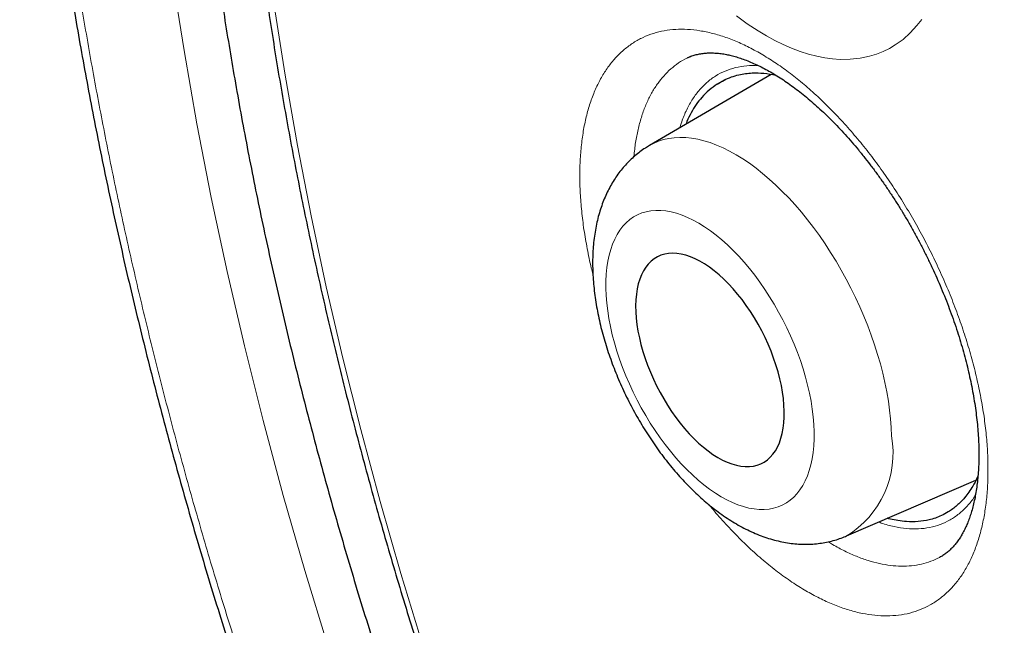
# Model space of a CAD drawing. Header units: millimetres. Extents: x 8 to 315, y 12 to 486.
# Tile 76 of 256: x 266.02 to 271.24, y 198.38 to 201.58. Entities that reach past the tile are written whole.
import ezdxf

# ---------------------------------------------------------------- set-up
doc = ezdxf.new("R2010")
doc.units = ezdxf.units.MM

msp = doc.modelspace()

# ---------------------------------------------------------------- linework, layer by layer
at = {"color": 7, "linetype": 'Continuous', "lineweight": 30}
for p, q in [((269.5619, 201.38), (269.5608, 201.3794)), ((269.5736, 201.3853), (269.5719, 201.3846)), ((270.0036, 201.2918), (269.3593, 200.9155)), ((269.7553, 201.2618), (269.7186, 201.2403)), ((270.4034, 198.8482), (271.0892, 199.1435))]:
    msp.add_line(p, q, dxfattribs=at)
at = {"color": 252, "linetype": 'Continuous', "lineweight": 0, "flags": 128}
for points in [[(268.7117, 195.4806), (268.5399, 195.8765), (268.375, 196.2736), (268.217, 196.6716), (268.0659, 197.0702), (267.922, 197.4692), (267.7853, 197.8683), (267.6559, 198.2671), (267.5339, 198.6655), (267.4193, 199.0632), (267.3123, 199.4598), (267.213, 199.8552), (267.1213, 200.249), (267.0374, 200.6409), (266.9613, 201.0308), (266.8931, 201.4183), (266.8328, 201.8032), (266.7805, 202.1852), (266.7361, 202.5641), (266.6998, 202.9395), (266.6715, 203.3113), (266.6513, 203.6791), (266.6391, 204.0428), (266.6351, 204.402)], [(267.3707, 201.6564), (267.4285, 201.2876), (267.4938, 200.9163), (267.5667, 200.5428), (267.6471, 200.1672), (267.7349, 199.7899), (267.8301, 199.4111), (267.9326, 199.0311), (268.0424, 198.6501), (268.1593, 198.2684), (268.2833, 197.8862), (268.4142, 197.5039), (268.5521, 197.1216), (268.6968, 196.7397), (268.8483, 196.3584), (269.0063, 195.9779), (269.1708, 195.5986), (269.3418, 195.2206)], [(269.821, 201.6015), (269.8777, 201.5603), (269.9349, 201.5227), (269.9795, 201.496), (270.0239, 201.4719), (270.0684, 201.4501), (270.1126, 201.4309), (270.1573, 201.414), (270.2016, 201.3999), (270.2456, 201.3884), (270.2889, 201.3799), (270.33, 201.3744), (270.3703, 201.3715), (270.4237, 201.372), (270.4754, 201.3774), (270.5253, 201.3877), (270.562, 201.3989), (270.5975, 201.413), (270.6305, 201.4292), (270.6622, 201.448), (270.703, 201.4776), (270.7414, 201.5119), (270.777, 201.5506), (270.8023, 201.5831)], [(269.3593, 200.9155), (269.3809, 200.9269), (269.4068, 200.938), (269.4337, 200.9466), (269.4617, 200.9529), (269.4907, 200.9569), (269.5206, 200.9584), (269.5513, 200.9576), (269.5828, 200.9544), (269.615, 200.9488), (269.6478, 200.9409), (269.6812, 200.9306), (269.715, 200.918), (269.7493, 200.9031), (269.7839, 200.8859), (269.8188, 200.8665), (269.8538, 200.845), (269.889, 200.8213), (269.9241, 200.7955), (269.9592, 200.7677), (269.9942, 200.738), (270.0289, 200.7063), (270.0634, 200.6729), (270.0975, 200.6377), (270.1311, 200.6008), (270.1642, 200.5623), (270.1967, 200.5224), (270.2286, 200.481), (270.2597, 200.4383), (270.29, 200.3944), (270.3195, 200.3494), (270.348, 200.3033), (270.3755, 200.2563), (270.4019, 200.2085), (270.4272, 200.16), (270.4513, 200.1109), (270.4742, 200.0613), (270.4958, 200.0113), (270.5161, 199.961), (270.535, 199.9106), (270.5524, 199.8602), (270.5685, 199.8098), (270.583, 199.7596), (270.5959, 199.7096), (270.6074, 199.6601), (270.6172, 199.6111), (270.6255, 199.5627), (270.6321, 199.5151), (270.637, 199.4682), (270.6404, 199.4224), (270.642, 199.3775)], [(270.2318, 199.4001), (270.2302, 199.4389), (270.227, 199.4788), (270.2221, 199.5196), (270.2155, 199.5612), (270.2074, 199.6035), (270.1976, 199.6463), (270.1862, 199.6895), (270.1734, 199.733), (270.159, 199.7766), (270.1432, 199.8202), (270.1259, 199.8637), (270.1073, 199.907), (270.0874, 199.9499), (270.0663, 199.9922), (270.044, 200.034), (270.0206, 200.0749), (269.9962, 200.115), (269.9708, 200.154), (269.9445, 200.1919), (269.9174, 200.2285), (269.8896, 200.2638), (269.8612, 200.2976), (269.8322, 200.3299), (269.8027, 200.3605), (269.7729, 200.3893), (269.7428, 200.4162), (269.7125, 200.4413), (269.6821, 200.4643), (269.6517, 200.4852), (269.6214, 200.504), (269.5912, 200.5206), (269.5614, 200.535), (269.5319, 200.5471), (269.5028, 200.5568), (269.4743, 200.5642), (269.4464, 200.5692), (269.4192, 200.5718), (269.3928, 200.572), (269.3673, 200.5698), (269.3427, 200.5652), (269.3192, 200.5582), (269.2967, 200.5488), (269.2755, 200.5371), (269.2554, 200.5231), (269.2366, 200.5069), (269.2192, 200.4885), (269.2032, 200.4678), (269.1886, 200.4452), (269.1756, 200.4205), (269.164, 200.3938), (269.154, 200.3653), (269.1457, 200.335), (269.1389, 200.303), (269.1338, 200.2694), (269.1303, 200.2344), (269.1285, 200.198), (269.1284, 200.1603), (269.13, 200.1214), (269.1332, 200.0815), (269.1381, 200.0407), (269.1447, 199.9991), (269.1528, 199.9568), (269.1626, 199.914), (269.1739, 199.8708), (269.1868, 199.8273), (269.2012, 199.7837), (269.217, 199.7401), (269.2343, 199.6966), (269.2529, 199.6533), (269.2727, 199.6104), (269.2939, 199.5681), (269.3162, 199.5264), (269.3396, 199.4854), (269.364, 199.4454), (269.3894, 199.4063), (269.4157, 199.3684), (269.4428, 199.3318), (269.4706, 199.2965), (269.499, 199.2627), (269.528, 199.2304), (269.5575, 199.1999), (269.5873, 199.1711), (269.6174, 199.1441), (269.6477, 199.1191), (269.6781, 199.096), (269.7085, 199.0751), (269.7388, 199.0563), (269.7689, 199.0397), (269.7988, 199.0253), (269.8283, 199.0133), (269.8574, 199.0035), (269.8859, 198.9961), (269.9138, 198.9911), (269.941, 198.9885), (269.9674, 198.9883), (269.9929, 198.9906), (270.0175, 198.9952), (270.041, 199.0021), (270.0634, 199.0115), (270.0847, 199.0232), (270.1048, 199.0372), (270.1236, 199.0534), (270.141, 199.0719), (270.157, 199.0925), (270.1716, 199.1152), (270.1846, 199.1399), (270.1962, 199.1665), (270.2062, 199.195), (270.2145, 199.2253), (270.2213, 199.2573), (270.2264, 199.2909), (270.2299, 199.3259), (270.2317, 199.3624), (270.2318, 199.4001)]]:
    msp.add_lwpolyline(points, dxfattribs=at)
at = {"color": 7, "linetype": 'Continuous', "lineweight": 30, "flags": 128}
msp.add_lwpolyline([(270.0738, 199.5089), (270.0723, 199.5416), (270.0692, 199.5753), (270.0645, 199.6098), (270.0582, 199.645), (270.0503, 199.6808), (270.0408, 199.7171), (270.0298, 199.7535), (270.0174, 199.7901), (270.0035, 199.8267), (269.9883, 199.8631), (269.9718, 199.8991), (269.9541, 199.9346), (269.9352, 199.9695), (269.9153, 200.0035), (269.8943, 200.0367), (269.8725, 200.0687), (269.8498, 200.0996), (269.8265, 200.1291), (269.8025, 200.1571), (269.778, 200.1836), (269.7531, 200.2084), (269.7279, 200.2313), (269.7025, 200.2524), (269.6771, 200.2715), (269.6516, 200.2886), (269.6262, 200.3035), (269.6011, 200.3162), (269.5763, 200.3267), (269.5519, 200.3348), (269.5281, 200.3407), (269.5049, 200.3442), (269.4824, 200.3453), (269.4608, 200.3441), (269.4401, 200.3405), (269.4204, 200.3345), (269.4018, 200.3262), (269.3843, 200.3157), (269.3681, 200.3029), (269.3532, 200.2879), (269.3397, 200.2707), (269.3276, 200.2515), (269.317, 200.2303), (269.3079, 200.2073), (269.3003, 200.1824), (269.2944, 200.1559), (269.2901, 200.1278), (269.2874, 200.0982), (269.2863, 200.0673), (269.287, 200.0352), (269.2892, 200.002), (269.2931, 199.9679), (269.2986, 199.933), (269.3058, 199.8974), (269.3144, 199.8614), (269.3247, 199.825), (269.3364, 199.7885), (269.3495, 199.7519), (269.3641, 199.7154), (269.38, 199.6792), (269.3971, 199.6434), (269.4154, 199.6082), (269.4348, 199.5737), (269.4553, 199.5401), (269.4767, 199.5075), (269.4989, 199.476), (269.5219, 199.4458), (269.5456, 199.417), (269.5699, 199.3898), (269.5946, 199.3641), (269.6196, 199.3402), (269.6449, 199.3182), (269.6704, 199.2981), (269.6959, 199.28), (269.7213, 199.264), (269.7466, 199.2502), (269.7716, 199.2386), (269.7962, 199.2293), (269.8203, 199.2223), (269.8438, 199.2176), (269.8666, 199.2153), (269.8887, 199.2153), (269.9099, 199.2177), (269.9301, 199.2225), (269.9493, 199.2296), (269.9673, 199.2391), (269.9841, 199.2508), (269.9997, 199.2647), (270.0139, 199.2808), (270.0267, 199.2989), (270.0381, 199.3191), (270.048, 199.3413), (270.0563, 199.3652), (270.063, 199.391), (270.0682, 199.4183), (270.0717, 199.4472), (270.0735, 199.4774), (270.0738, 199.5089)], dxfattribs=at)
at = {"color": 252, "linetype": 'Continuous', "lineweight": 0}
msp.add_arc((270.1379, 199.2866), 0.5123, 300.9271, 10.221, dxfattribs=at)
at = {"color": 7, "linetype": 'Continuous', "lineweight": 30}
for points, knots in [([(272.3724, 214.0428), (272.3673, 214.0422), (272.3202, 214.0374), (272.2317, 214.0262), (272.1071, 214.009), (271.9832, 213.9894), (271.8601, 213.9677), (271.7377, 213.9439), (271.6159, 213.9179), (271.495, 213.8898), (271.3749, 213.8596), (271.256, 213.8273), (271.1383, 213.793), (271.0218, 213.7567), (270.9066, 213.7184), (270.7925, 213.678), (270.6796, 213.6356), (270.568, 213.5912), (270.4574, 213.5448), (270.3481, 213.4964), (270.2399, 213.4459), (270.1328, 213.3935), (270.0269, 213.339), (269.9222, 213.2825), (269.8186, 213.224), (269.7161, 213.1634), (269.6147, 213.1009), (269.5144, 213.0363), (269.4153, 212.9696), (269.3173, 212.901), (269.2204, 212.8303), (269.1246, 212.7575), (269.0301, 212.6828), (268.9368, 212.6062), (268.8447, 212.5275), (268.7539, 212.4469), (268.6642, 212.3642), (268.5758, 212.2797), (268.4888, 212.1932), (268.403, 212.1048), (268.3186, 212.0146), (268.2356, 211.9225), (268.1541, 211.8286), (268.0738, 211.7329), (267.995, 211.6353), (267.9175, 211.536), (267.8416, 211.4349), (267.7671, 211.332), (267.694, 211.2274), (267.6223, 211.1209), (267.5521, 211.0127), (267.4834, 210.9027), (267.4162, 210.7913), (267.3506, 210.6782), (267.2866, 210.5636), (267.2241, 210.4472), (267.163, 210.3291), (267.1035, 210.2094), (267.0455, 210.0881), (266.9891, 209.9653), (266.9343, 209.841), (266.8811, 209.7154), (266.8296, 209.5885), (266.7796, 209.4598), (266.7311, 209.3294), (266.684, 209.1969), (266.6384, 209.0631), (266.5945, 208.9277), (266.5521, 208.7908), (266.5113, 208.6523), (266.4721, 208.5123), (266.4345, 208.3707), (266.3984, 208.2276), (266.3639, 208.0829), (266.3311, 207.9369), (266.2999, 207.7895), (266.2703, 207.6409), (266.2424, 207.4911), (266.2162, 207.34), (266.1916, 207.1877), (266.1687, 207.0341), (266.1474, 206.8792), (266.1277, 206.7231), (266.1098, 206.5659), (266.0935, 206.4078), (266.0789, 206.2488), (266.066, 206.0888), (266.0548, 205.9278), (266.0452, 205.7658), (266.0373, 205.6029), (266.031, 205.4391), (266.0264, 205.2745), (266.0235, 205.109), (266.0222, 204.9428), (266.0227, 204.7756), (266.0247, 204.6075), (266.0284, 204.4383), (266.0338, 204.2682), (266.0409, 204.0972), (266.0496, 203.9253), (266.0599, 203.7524), (266.072, 203.5786), (266.0857, 203.4038), (266.101, 203.2281), (266.1181, 203.0515), (266.1368, 202.8741), (266.1571, 202.6961), (266.1791, 202.5173), (266.2027, 202.3378), (266.228, 202.1577), (266.2549, 201.977), (266.2835, 201.7957), (266.3137, 201.614), (266.3455, 201.4317), (266.3788, 201.2491), (266.4138, 201.0659), (266.4504, 200.8824), (266.4886, 200.6986), (266.5283, 200.5147), (266.5695, 200.3307), (266.6122, 200.1466), (266.6565, 199.9624), (266.7023, 199.778), (266.7496, 199.5935), (266.7985, 199.4089), (266.8489, 199.2241), (266.9008, 199.0391), (266.9542, 198.854), (267.0092, 198.6687), (267.0658, 198.4831), (267.1238, 198.2974), (267.1835, 198.1114), (267.2446, 197.9253), (267.3074, 197.7388), (267.3717, 197.5521), (267.4375, 197.3654), (267.5047, 197.1787), (267.5735, 196.992), (267.6438, 196.8051), (267.7156, 196.6181), (267.7889, 196.431), (267.8638, 196.2439), (267.94, 196.057), (268.0176, 195.8703), (268.0965, 195.6841), (268.1767, 195.4985), (268.2582, 195.3131), (268.3412, 195.128), (268.4255, 194.943), (268.5111, 194.7586), (268.598, 194.5746), (268.6862, 194.391), (268.7757, 194.2079), (268.8664, 194.0253), (268.9585, 193.8431), (269.0518, 193.6613), (269.1465, 193.48), (269.2423, 193.2994), (269.3392, 193.1195), (269.4373, 192.9403), (269.5365, 192.7619), (269.6369, 192.5842), (269.7384, 192.4071), (269.8411, 192.2308), (269.945, 192.0551), (270.05, 191.8801), (270.1562, 191.7058), (270.2634, 191.5324), (270.3719, 191.3596), (270.4816, 191.1873), (270.5927, 191.0154), (270.705, 190.844), (270.8185, 190.6733), (270.933, 190.5035), (271.0485, 190.3347), (271.1649, 190.1671), (271.2819, 190.0008), (271.4001, 189.8353), (271.5195, 189.6704), (271.6402, 189.506), (271.7618, 189.3427), (271.8841, 189.1808), (272.007, 189.0203), (272.1307, 188.8611), (272.255, 188.7033), (272.3801, 188.5468), (272.5058, 188.3917), (272.6323, 188.2379), (272.7595, 188.0853), (272.8874, 187.9341), (273.0161, 187.7841), (273.1455, 187.6354), (273.2757, 187.488), (273.4066, 187.3419), (273.5383, 187.1969), (273.6707, 187.0533), (273.8039, 186.9109), (273.938, 186.7697), (274.0721, 186.6304), (274.2066, 186.4929), (274.3413, 186.3572), (274.4769, 186.2225), (274.6134, 186.0891), (274.7506, 185.957), (274.8882, 185.8264), (275.0263, 185.6974), (275.1646, 185.5703), (275.303, 185.445), (275.4415, 185.3215), (275.5806, 185.1996), (275.7202, 185.0791), (275.8604, 184.9601), (276.0009, 184.8429), (276.1416, 184.7273), (276.2825, 184.6135), (276.4238, 184.5015), (276.5653, 184.3911), (276.7071, 184.2825), (276.8492, 184.1756), (276.9916, 184.0704), (277.1341, 183.967), (277.2767, 183.8655), (277.4192, 183.766), (277.5617, 183.6684), (277.7042, 183.5727), (277.8468, 183.479), (277.9893, 183.3871), (278.1319, 183.2972), (278.2745, 183.2091), (278.4168, 183.1232), (278.5351, 183.0531), (278.6057, 183.0125), (278.6292, 182.999)], [0, 0, 0, 0, 0.000525, 0.004863, 0.009205, 0.01355, 0.0179, 0.022255, 0.026617, 0.030986, 0.035358, 0.039716, 0.044062, 0.048399, 0.052727, 0.057046, 0.061359, 0.065665, 0.069966, 0.074263, 0.078556, 0.082847, 0.087137, 0.091426, 0.095715, 0.100006, 0.104298, 0.108594, 0.112894, 0.117199, 0.12151, 0.125829, 0.130143, 0.134461, 0.138786, 0.143116, 0.147451, 0.151789, 0.15613, 0.160472, 0.164816, 0.169159, 0.173499, 0.17785, 0.182199, 0.186547, 0.190896, 0.195245, 0.199596, 0.203949, 0.208305, 0.212666, 0.217032, 0.221365, 0.225713, 0.230065, 0.234421, 0.238779, 0.243136, 0.24749, 0.25184, 0.256183, 0.260519, 0.264845, 0.269219, 0.273588, 0.277959, 0.282332, 0.28671, 0.291091, 0.295478, 0.299871, 0.304271, 0.308677, 0.313089, 0.317497, 0.321902, 0.326308, 0.330713, 0.335119, 0.339526, 0.343936, 0.348349, 0.352766, 0.357165, 0.361562, 0.365958, 0.370352, 0.374745, 0.379134, 0.38352, 0.387903, 0.392281, 0.396654, 0.401021, 0.405401, 0.40978, 0.41416, 0.418543, 0.422927, 0.427316, 0.431708, 0.436106, 0.44051, 0.444921, 0.44933, 0.453742, 0.458155, 0.46257, 0.466985, 0.471402, 0.475818, 0.480234, 0.48465, 0.489065, 0.493472, 0.497891, 0.502301, 0.506704, 0.5111, 0.51549, 0.519875, 0.524257, 0.528635, 0.53301, 0.537384, 0.541758, 0.546132, 0.550506, 0.554882, 0.55926, 0.563642, 0.568028, 0.572418, 0.576815, 0.581218, 0.585613, 0.59001, 0.594416, 0.598829, 0.603247, 0.607668, 0.61209, 0.61651, 0.620925, 0.625333, 0.62973, 0.634146, 0.638557, 0.642965, 0.647371, 0.651775, 0.656179, 0.660582, 0.664987, 0.669393, 0.673801, 0.678205, 0.682603, 0.686998, 0.691389, 0.695779, 0.700168, 0.704556, 0.708945, 0.713335, 0.717728, 0.722119, 0.726505, 0.730906, 0.735318, 0.739739, 0.744165, 0.748591, 0.753015, 0.757433, 0.76184, 0.766233, 0.770664, 0.775107, 0.779541, 0.783966, 0.788383, 0.792793, 0.797197, 0.801595, 0.805989, 0.81038, 0.814768, 0.819154, 0.823539, 0.827924, 0.832309, 0.836695, 0.841084, 0.845476, 0.849871, 0.854271, 0.858675, 0.863024, 0.867388, 0.871763, 0.876147, 0.880535, 0.884923, 0.889307, 0.893683, 0.898046, 0.902395, 0.90674, 0.911111, 0.915476, 0.919837, 0.924194, 0.928549, 0.932901, 0.937253, 0.941605, 0.945957, 0.950311, 0.954663, 0.959008, 0.963345, 0.967677, 0.972003, 0.976325, 0.980644, 0.984961, 0.989276, 0.993592, 0.997876, 1, 1, 1, 1]), ([(273.0243, 212.6762), (272.9445, 212.6721), (272.7822, 212.6638), (272.5416, 212.6401), (272.3015, 212.608), (272.0652, 212.567), (271.831, 212.517), (271.5993, 212.4578), (271.3702, 212.3891), (271.1455, 212.3114), (270.9253, 212.2248), (270.7097, 212.1293), (270.499, 212.0249), (270.2932, 211.9119), (270.0926, 211.7903), (269.8973, 211.6602), (269.7072, 211.5216), (269.5225, 211.3745), (269.3443, 211.2201), (269.1726, 211.0585), (269.0074, 210.89), (268.8478, 210.7138), (268.6929, 210.5287), (268.5428, 210.3346), (268.3977, 210.1314), (268.2589, 209.9207), (268.1263, 209.7025), (268, 209.4769), (267.8801, 209.2441), (267.7669, 209.0044), (267.6602, 208.758), (267.5603, 208.505), (267.4669, 208.2454), (267.3803, 207.9794), (267.301, 207.7088), (267.2288, 207.4337), (267.1636, 207.1546), (267.1051, 206.87), (267.0529, 206.5779), (267.0073, 206.2786), (266.9683, 205.9719), (266.9364, 205.6602), (266.9116, 205.3436), (266.8939, 205.0223), (266.8832, 204.6965), (266.8797, 204.3666), (266.8832, 204.0329), (266.8938, 203.6956), (266.9115, 203.3545), (266.9362, 203.01), (266.9678, 202.6644), (267.006, 202.3178), (267.0508, 201.9705), (267.1022, 201.6208), (267.1608, 201.2663), (267.2266, 200.9072), (267.2997, 200.5437), (267.3796, 200.1785), (267.4663, 199.8117), (267.5598, 199.4436), (267.66, 199.0744), (267.7667, 198.7045), (267.8799, 198.3344), (267.9995, 197.964), (268.1254, 197.5935), (268.2577, 197.2229), (268.3954, 196.8549), (268.5382, 196.4895), (268.6861, 196.127), (268.8397, 195.7653), (269.0001, 195.4023), (269.1673, 195.0382), (269.3413, 194.6733), (269.5209, 194.3101), (269.706, 193.949), (269.8964, 193.5901), (270.0922, 193.2337), (270.2929, 192.8802), (270.4985, 192.5299), (270.7088, 192.1829), (270.9239, 191.8393), (271.1436, 191.4991), (271.3664, 191.1647), (271.5922, 190.8361), (271.8206, 190.5135), (272.053, 190.1951), (272.2908, 189.8789), (272.5339, 189.5652), (272.7823, 189.2543), (273.0342, 188.9485), (273.2895, 188.648), (273.548, 188.353), (273.8095, 188.0636), (274.0737, 187.7803), (274.3404, 187.5032), (274.6094, 187.2324), (274.8809, 186.968), (275.1545, 186.71), (275.4286, 186.4601), (275.7029, 186.2184), (275.9771, 185.9848), (276.2529, 185.7581), (276.5319, 185.5368), (276.8139, 185.3212), (277.099, 185.1117), (277.3848, 184.9099), (277.6714, 184.7158), (277.9585, 184.5295), (278.246, 184.3513), (278.5334, 184.1813), (278.8206, 184.0195), (279.1075, 183.8662), (279.394, 183.7212), (279.6799, 183.5847), (279.9635, 183.4574), (280.2445, 183.3393), (280.5229, 183.2303), (280.8, 183.1298), (281.0777, 183.0371), (281.3558, 182.9525), (281.634, 182.8763), (281.9103, 182.8091), (282.1846, 182.7509), (282.4567, 182.7018), (282.7263, 182.6618), (282.9932, 182.631), (283.2572, 182.6093), (283.5182, 182.5967), (283.7761, 182.5933), (284.0308, 182.5989), (284.2807, 182.6136), (284.5257, 182.6372), (284.7657, 182.6694), (285.0021, 182.7103), (285.2363, 182.7603), (285.468, 182.8196), (285.6971, 182.8883), (285.9218, 182.966), (286.142, 183.0526), (286.3575, 183.1481), (286.5683, 183.2525), (286.7741, 183.3655), (286.9747, 183.4871), (287.17, 183.6172), (287.3601, 183.7558), (287.5448, 183.9029), (287.723, 184.0573), (287.8947, 184.2189), (288.0599, 184.3874), (288.2194, 184.5636), (288.3745, 184.7486), (288.5241, 184.9433), (288.6251, 185.0811), (288.6741, 185.1557), (288.6769, 185.1599)], [0, 0, 0, 0, 0.00631, 0.012839, 0.019367, 0.025896, 0.032425, 0.039086, 0.045748, 0.05241, 0.059072, 0.065734, 0.072395, 0.079057, 0.085704, 0.092352, 0.098999, 0.105646, 0.112294, 0.118822, 0.125351, 0.131879, 0.138408, 0.14507, 0.151731, 0.158393, 0.165055, 0.171717, 0.178379, 0.185041, 0.191688, 0.198335, 0.204982, 0.21163, 0.218277, 0.224805, 0.231334, 0.237863, 0.244391, 0.251053, 0.257715, 0.264377, 0.271038, 0.2777, 0.284362, 0.291024, 0.297671, 0.304318, 0.310966, 0.317613, 0.32426, 0.330789, 0.337317, 0.343846, 0.350374, 0.357036, 0.363698, 0.37036, 0.377022, 0.383684, 0.390345, 0.397007, 0.403654, 0.410302, 0.416949, 0.423596, 0.430243, 0.436772, 0.443301, 0.449829, 0.456358, 0.46302, 0.469681, 0.476343, 0.483005, 0.489667, 0.496329, 0.50299, 0.509638, 0.516285, 0.522932, 0.52958, 0.536227, 0.542755, 0.549284, 0.555813, 0.562341, 0.569003, 0.575665, 0.582327, 0.588988, 0.59565, 0.602312, 0.608974, 0.615621, 0.622268, 0.628916, 0.635563, 0.64221, 0.648739, 0.655267, 0.661796, 0.668324, 0.674986, 0.681648, 0.68831, 0.694972, 0.701633, 0.708295, 0.714957, 0.721604, 0.728252, 0.734899, 0.741546, 0.748193, 0.754722, 0.761251, 0.767779, 0.774308, 0.78097, 0.787631, 0.794293, 0.800955, 0.807617, 0.814279, 0.82094, 0.827588, 0.834235, 0.840882, 0.847529, 0.854177, 0.860705, 0.867234, 0.873762, 0.880291, 0.886953, 0.893615, 0.900276, 0.906938, 0.9136, 0.920262, 0.926924, 0.933571, 0.940218, 0.946865, 0.953513, 0.96016, 0.966689, 0.973217, 0.979746, 0.986274, 0.992936, 0.999598, 1, 1, 1, 1]), ([(272.8554, 212.4408), (272.8184, 212.4367), (272.7417, 212.4282), (272.6263, 212.4126), (272.509, 212.3947), (272.3926, 212.3747), (272.2772, 212.3525), (272.1626, 212.3282), (272.049, 212.3019), (271.9363, 212.2734), (271.8247, 212.2428), (271.714, 212.2102), (271.6043, 212.1754), (271.4956, 212.1386), (271.388, 212.0997), (271.2815, 212.0588), (271.176, 212.0158), (271.0715, 211.9707), (270.9682, 211.9236), (270.866, 211.8745), (270.7649, 211.8233), (270.6649, 211.7701), (270.5661, 211.7149), (270.4685, 211.6577), (270.372, 211.5985), (270.2767, 211.5373), (270.1826, 211.4741), (270.0897, 211.4089), (269.998, 211.3418), (269.9076, 211.2727), (269.8184, 211.2017), (269.7305, 211.1287), (269.6438, 211.0538), (269.5585, 210.977), (269.4744, 210.8982), (269.3917, 210.8176), (269.3102, 210.735), (269.2301, 210.6506), (269.1514, 210.5644), (269.074, 210.4762), (268.998, 210.3862), (268.9233, 210.2944), (268.8501, 210.2008), (268.7782, 210.1053), (268.7078, 210.0081), (268.6388, 209.9091), (268.5712, 209.8083), (268.5051, 209.7057), (268.4405, 209.6015), (268.3773, 209.4955), (268.3156, 209.3877), (268.2553, 209.2783), (268.1966, 209.1673), (268.1394, 209.0545), (268.0837, 208.9401), (268.0295, 208.8241), (267.9769, 208.7065), (267.9258, 208.5873), (267.8762, 208.4665), (267.8282, 208.3442), (267.7818, 208.2203), (267.737, 208.0949), (267.6937, 207.968), (267.652, 207.8396), (267.6119, 207.7098), (267.5735, 207.5785), (267.5366, 207.4458), (267.5013, 207.3117), (267.4676, 207.1763), (267.4356, 207.0394), (267.4052, 206.9012), (267.3764, 206.7618), (267.3492, 206.621), (267.3237, 206.4789), (267.2998, 206.3356), (267.2776, 206.191), (267.257, 206.0452), (267.238, 205.8983), (267.2207, 205.7501), (267.2051, 205.6009), (267.1911, 205.4504), (267.1787, 205.2989), (267.168, 205.1463), (267.159, 204.9927), (267.1516, 204.838), (267.1459, 204.6823), (267.1419, 204.5256), (267.1395, 204.3679), (267.1387, 204.2093), (267.1396, 204.0497), (267.1422, 203.8893), (267.1464, 203.728), (267.1523, 203.5658), (267.1598, 203.4028), (267.169, 203.239), (267.1799, 203.0744), (267.1923, 202.909), (267.2065, 202.7429), (267.2222, 202.5761), (267.2396, 202.4086), (267.2587, 202.2404), (267.2794, 202.0716), (267.3017, 201.9022), (267.3256, 201.7322), (267.3512, 201.5616), (267.3783, 201.3904), (267.4071, 201.2188), (267.4375, 201.0466), (267.4695, 200.874), (267.5031, 200.7009), (267.5383, 200.5274), (267.5751, 200.3535), (267.6135, 200.1792), (267.6535, 200.0046), (267.695, 199.8296), (267.7381, 199.6544), (267.7827, 199.4789), (267.8289, 199.3031), (267.8767, 199.1271), (267.926, 198.9509), (267.9768, 198.7745), (268.0291, 198.598), (268.083, 198.4214), (268.1383, 198.2446), (268.1952, 198.0678), (268.2536, 197.8909), (268.3134, 197.714), (268.3747, 197.5371), (268.4375, 197.3602), (268.5017, 197.1834), (268.5674, 197.0067), (268.6346, 196.83), (268.7031, 196.6535), (268.7731, 196.4772), (268.8445, 196.301), (268.9172, 196.125), (268.9914, 195.9492), (269.0669, 195.7737), (269.1438, 195.5985), (269.2221, 195.4235), (269.3017, 195.2489), (269.3827, 195.0747), (269.4649, 194.9008), (269.5485, 194.7273), (269.6333, 194.5542), (269.7195, 194.3816), (269.8069, 194.2095), (269.8956, 194.0379), (269.9855, 193.8667), (270.0767, 193.6962), (270.1691, 193.5262), (270.2627, 193.3568), (270.3575, 193.188), (270.4534, 193.0199), (270.5506, 192.8524), (270.6489, 192.6856), (270.7483, 192.5195), (270.8488, 192.3542), (270.9505, 192.1897), (271.0533, 192.0259), (271.1571, 191.8629), (271.262, 191.7008), (271.368, 191.5395), (271.475, 191.3791), (271.583, 191.2196), (271.6921, 191.061), (271.8021, 190.9034), (271.9131, 190.7467), (272.0251, 190.5911), (272.138, 190.4364), (272.2518, 190.2828), (272.3666, 190.1303), (272.4822, 189.9788), (272.5987, 189.8284), (272.7161, 189.6791), (272.8343, 189.531), (272.9534, 189.3841), (273.0733, 189.2383), (273.194, 189.0938), (273.3154, 188.9504), (273.4376, 188.8084), (273.5606, 188.6676), (273.6843, 188.528), (273.8087, 188.3898), (273.9338, 188.2529), (274.0595, 188.1174), (274.186, 187.9832), (274.313, 187.8505), (274.4407, 187.7191), (274.569, 187.5891), (274.6979, 187.4606), (274.8273, 187.3336), (274.9573, 187.208), (275.0878, 187.084), (275.2189, 186.9614), (275.3504, 186.8404), (275.4824, 186.7209), (275.6149, 186.603), (275.7478, 186.4867), (275.8811, 186.372), (276.0148, 186.2589), (276.1489, 186.1475), (276.2834, 186.0377), (276.4182, 185.9296), (276.5533, 185.8231), (276.6888, 185.7184), (276.8245, 185.6153), (276.9605, 185.514), (277.0968, 185.4145), (277.2333, 185.3167), (277.37, 185.2206), (277.5068, 185.1264), (277.6439, 185.034), (277.7811, 184.9433), (277.9185, 184.8545), (278.0559, 184.7676), (278.1935, 184.6825), (278.3311, 184.5993), (278.4447, 184.5321), (278.5124, 184.4929), (278.5342, 184.4803)], [0, 0, 0, 0, 0.004264, 0.008842, 0.013419, 0.017994, 0.022567, 0.027138, 0.031707, 0.036274, 0.04084, 0.045404, 0.049967, 0.054528, 0.059088, 0.063646, 0.068203, 0.07276, 0.077315, 0.08187, 0.086424, 0.090977, 0.09553, 0.100083, 0.104636, 0.109189, 0.113742, 0.118296, 0.12285, 0.127405, 0.131961, 0.136517, 0.141075, 0.145634, 0.150194, 0.154756, 0.159319, 0.163884, 0.16845, 0.173018, 0.177588, 0.18216, 0.186733, 0.191309, 0.195886, 0.200465, 0.205046, 0.209629, 0.214214, 0.218801, 0.223389, 0.227979, 0.232571, 0.237164, 0.241759, 0.246355, 0.250953, 0.255552, 0.260153, 0.264755, 0.269358, 0.273962, 0.278567, 0.283173, 0.287781, 0.292388, 0.296997, 0.301607, 0.306217, 0.310828, 0.315439, 0.320051, 0.324663, 0.329276, 0.333889, 0.338503, 0.343117, 0.347731, 0.352345, 0.356959, 0.361574, 0.366189, 0.370803, 0.375418, 0.380033, 0.384648, 0.389263, 0.393877, 0.398492, 0.403107, 0.407722, 0.412336, 0.41695, 0.421565, 0.426179, 0.430793, 0.435407, 0.44002, 0.444634, 0.449247, 0.453861, 0.458474, 0.463087, 0.467699, 0.472312, 0.476924, 0.481536, 0.486148, 0.49076, 0.495372, 0.499983, 0.504595, 0.509206, 0.513817, 0.518427, 0.523038, 0.527648, 0.532259, 0.536869, 0.541479, 0.546089, 0.550698, 0.555308, 0.559917, 0.564526, 0.569135, 0.573744, 0.578353, 0.582962, 0.587571, 0.592179, 0.596787, 0.601396, 0.606004, 0.610612, 0.61522, 0.619828, 0.624436, 0.629043, 0.633651, 0.638259, 0.642866, 0.647474, 0.652081, 0.656688, 0.661296, 0.665903, 0.67051, 0.675117, 0.679725, 0.684332, 0.688939, 0.693546, 0.698153, 0.70276, 0.707368, 0.711975, 0.716582, 0.721189, 0.725796, 0.730403, 0.735011, 0.739618, 0.744225, 0.748833, 0.75344, 0.758048, 0.762655, 0.767263, 0.77187, 0.776478, 0.781086, 0.785694, 0.790302, 0.79491, 0.799518, 0.804126, 0.808735, 0.813343, 0.817952, 0.82256, 0.827169, 0.831778, 0.836387, 0.840997, 0.845606, 0.850215, 0.854825, 0.859435, 0.864045, 0.868655, 0.873265, 0.877876, 0.882486, 0.887097, 0.891708, 0.896319, 0.900931, 0.905542, 0.910154, 0.914766, 0.919378, 0.92399, 0.928603, 0.933215, 0.937828, 0.942441, 0.947054, 0.951668, 0.956281, 0.960895, 0.965509, 0.970123, 0.974737, 0.979352, 0.983966, 0.988581, 0.993196, 0.997811, 1, 1, 1, 1]), ([(269.5603, 201.3792), (269.5629, 201.3806), (269.5724, 201.3854), (269.5899, 201.3918), (269.6128, 201.3984), (269.6366, 201.4028), (269.6611, 201.4054), (269.6863, 201.4062), (269.7123, 201.4052), (269.739, 201.4025), (269.7655, 201.3981), (269.7923, 201.3922), (269.8198, 201.3848), (269.8492, 201.3754), (269.8798, 201.364), (269.9113, 201.3508), (269.9434, 201.3357), (269.976, 201.3188), (270.0091, 201.3002), (270.0431, 201.2795), (270.0774, 201.257), (270.1122, 201.2326), (270.1473, 201.2063), (270.1828, 201.1782), (270.2184, 201.1483), (270.2541, 201.1167), (270.2898, 201.0833), (270.3255, 201.0483), (270.3611, 201.0117), (270.3965, 200.9735), (270.4317, 200.9337), (270.4583, 200.9023), (270.4732, 200.8841), (270.4765, 200.8801)], [0, 0, 0, 0, 0.016308, 0.058643, 0.099677, 0.139042, 0.176837, 0.213302, 0.248667, 0.283121, 0.316802, 0.346262, 0.377553, 0.409347, 0.4415, 0.473834, 0.506225, 0.537241, 0.569338, 0.601333, 0.633332, 0.665396, 0.697521, 0.729874, 0.762249, 0.794657, 0.827114, 0.85963, 0.892217, 0.924887, 0.957649, 0.990517, 1, 1, 1, 1]), ([(269.7186, 201.2403), (269.7305, 201.2477), (269.7543, 201.2626), (269.7927, 201.279), (269.8307, 201.2903), (269.8679, 201.2971), (269.9117, 201.3009), (269.965, 201.2998), (270.0079, 201.2917), (270.0292, 201.2877)], [0, 0, 0, 0, 0.137005, 0.274564, 0.408877, 0.521672, 0.634776, 0.818338, 1, 1, 1, 1]), ([(269.7186, 201.2403), (269.704, 201.2303), (269.6747, 201.2104), (269.638, 201.1735), (269.6065, 201.1333), (269.5805, 201.0899), (269.5627, 201.0553), (269.5551, 201.0333), (269.5537, 201.029)], [0, 0, 0, 0, 0.210019, 0.420035, 0.598818, 0.777813, 0.956582, 1, 1, 1, 1]), ([(269.3593, 200.9152), (269.3521, 200.9109), (269.3348, 200.9008), (269.3089, 200.8824), (269.2817, 200.8607), (269.2558, 200.8371), (269.2314, 200.8117), (269.2084, 200.7847), (269.1868, 200.7559), (269.1668, 200.7255), (269.1484, 200.6935), (269.1315, 200.6598), (269.1162, 200.6245), (269.1026, 200.5875), (269.0907, 200.5489), (269.0806, 200.5088), (269.0723, 200.4671), (269.0658, 200.4242), (269.0613, 200.3799), (269.0586, 200.3347), (269.0579, 200.2885), (269.059, 200.2416), (269.0619, 200.1942), (269.0667, 200.1464), (269.0731, 200.0982), (269.0812, 200.0499), (269.091, 200.0014), (269.1023, 199.9529), (269.1152, 199.9045), (269.1295, 199.8561), (269.1452, 199.8079), (269.1624, 199.76), (269.1808, 199.7124), (269.2006, 199.6651), (269.2217, 199.6183), (269.244, 199.5721), (269.2675, 199.5264), (269.2922, 199.4814), (269.318, 199.4371), (269.3449, 199.3936), (269.3728, 199.3511), (269.4017, 199.3094), (269.4317, 199.2688), (269.4626, 199.2293), (269.4945, 199.1909), (269.5273, 199.1538), (269.561, 199.118), (269.5955, 199.0835), (269.631, 199.0506), (269.6672, 199.0192), (269.7043, 198.9895), (269.7422, 198.9615), (269.7808, 198.9355), (269.82, 198.9114), (269.8597, 198.8896), (269.8999, 198.87), (269.9402, 198.8529), (269.9806, 198.8383), (270.0209, 198.8263), (270.0609, 198.8168), (270.1005, 198.81), (270.1396, 198.8057), (270.1781, 198.8039), (270.2158, 198.8046), (270.2528, 198.8077), (270.289, 198.8131), (270.3242, 198.8208), (270.3585, 198.8309), (270.3848, 198.8401), (270.3994, 198.8467), (270.4033, 198.8484)], [0, 0, 0, 0, 0.009263, 0.022028, 0.034815, 0.047659, 0.060591, 0.073645, 0.086854, 0.10025, 0.113864, 0.127724, 0.141853, 0.156264, 0.170962, 0.185937, 0.201167, 0.216617, 0.23224, 0.247987, 0.263807, 0.279656, 0.29549, 0.311285, 0.327029, 0.342711, 0.358331, 0.373889, 0.389388, 0.404834, 0.420232, 0.435591, 0.450916, 0.466216, 0.481498, 0.496769, 0.512038, 0.52731, 0.542593, 0.557893, 0.573218, 0.588577, 0.603977, 0.619426, 0.634933, 0.650504, 0.666146, 0.681866, 0.697667, 0.71355, 0.729511, 0.74554, 0.761619, 0.777716, 0.793779, 0.809758, 0.825592, 0.841226, 0.856608, 0.871703, 0.886492, 0.90097, 0.915148, 0.929046, 0.942692, 0.956115, 0.969349, 0.982427, 0.99538, 1, 1, 1, 1]), ([(270.4765, 200.8801), (270.4826, 200.8726), (270.5001, 200.851), (270.5289, 200.8141), (270.5625, 200.7692), (270.5955, 200.7232), (270.6278, 200.676), (270.6595, 200.6279), (270.6904, 200.5787), (270.7205, 200.5287), (270.7499, 200.4778), (270.7783, 200.4261), (270.8059, 200.3738), (270.8324, 200.3209), (270.8578, 200.2677), (270.8822, 200.2142), (270.9054, 200.1603), (270.9276, 200.1062), (270.9485, 200.0519), (270.9682, 199.9976), (270.9867, 199.9433), (271.004, 199.8892), (271.0198, 199.8356), (271.0343, 199.7828), (271.0473, 199.7304), (271.0591, 199.6783), (271.0697, 199.6265), (271.0788, 199.5752), (271.0867, 199.5248), (271.0931, 199.4752), (271.0982, 199.4268), (271.1018, 199.3797), (271.1042, 199.334), (271.1052, 199.29), (271.1048, 199.2473), (271.1033, 199.2056), (271.1004, 199.165), (271.0963, 199.1258), (271.091, 199.0881), (271.0846, 199.0521), (271.0772, 199.018), (271.0687, 198.9858), (271.0595, 198.9557), (271.0494, 198.9276), (271.0386, 198.9016), (271.0268, 198.8769), (271.014, 198.8535), (271.0004, 198.8318), (270.9864, 198.8122), (270.972, 198.7948), (270.9568, 198.7787), (270.9408, 198.7641), (270.9235, 198.7509), (270.9084, 198.7409), (270.8987, 198.7361), (270.8956, 198.7345)], [0, 0, 0, 0, 0.0100453, 0.0292041, 0.0483453, 0.0674858, 0.0866325, 0.10579, 0.124964, 0.1441604, 0.1633847, 0.1826425, 0.2019391, 0.2212181, 0.2404442, 0.2596328, 0.2788306, 0.2980709, 0.3173787, 0.3365397, 0.3558245, 0.375119, 0.3942667, 0.413173, 0.4320409, 0.4510825, 0.4701928, 0.4893374, 0.5084754, 0.5275621, 0.5465597, 0.5654316, 0.5841426, 0.6026597, 0.6210014, 0.6396264, 0.6583718, 0.6771467, 0.6959148, 0.7146385, 0.7332889, 0.7518415, 0.7702773, 0.7885849, 0.8067738, 0.8251793, 0.8446679, 0.8642205, 0.8837509, 0.9031881, 0.9232012, 0.9439989, 0.9658788, 0.9890998, 1, 1, 1, 1]), ([(271.1004, 199.168), (271.0986, 199.1635), (271.0908, 199.1434), (271.0744, 199.1144), (271.0526, 199.0799), (271.0251, 199.0444), (270.9893, 199.0079), (270.9475, 198.9771), (270.9087, 198.9563), (270.8745, 198.9426), (270.8339, 198.931), (270.7835, 198.9232), (270.728, 198.9229), (270.6783, 198.9288), (270.6444, 198.9351), (270.6258, 198.9404), (270.6208, 198.9418)], [0, 0, 0, 0, 0.021975, 0.097169, 0.160317, 0.223637, 0.326403, 0.430196, 0.50539, 0.568537, 0.631858, 0.734624, 0.838417, 0.913611, 0.976758, 1, 1, 1, 1]), ([(270.8956, 198.7344), (270.8957, 198.7344), (270.897, 198.7351), (270.8983, 198.7358), (270.8994, 198.7365)], [0, 0, 0, 0, 0.122646, 1, 1, 1, 1])]:
    msp.add_open_spline(points, degree=3, knots=knots, dxfattribs=at)
at = {"color": 252, "linetype": 'Continuous', "lineweight": 0}
for points, knots in [([(278.543, 212.0156), (278.4461, 212.0707), (278.2522, 212.1811), (277.9617, 212.3365), (277.6714, 212.4844), (277.3808, 212.6244), (277.0901, 212.7566), (276.7993, 212.8807), (276.5095, 212.9965), (276.2201, 213.1041), (275.9312, 213.2034), (275.643, 213.2942), (275.3564, 213.3763), (275.094, 213.4437), (274.8555, 213.4988), (274.6404, 213.5436), (274.4266, 213.5831), (274.2138, 213.6174), (274.002, 213.6465), (273.7914, 213.6702), (273.5823, 213.6886), (273.3635, 213.7023), (273.1352, 213.7102), (272.8979, 213.7112), (272.6631, 213.705), (272.4309, 213.6915), (272.2016, 213.6708), (271.974, 213.6428), (271.7483, 213.6072), (271.5246, 213.5642), (271.3114, 213.5154), (271.1082, 213.4617), (270.915, 213.4039), (270.7245, 213.3401), (270.5417, 213.2722), (270.3662, 213.2005), (270.1979, 213.1255), (270.0323, 213.0456), (269.8692, 212.9604), (269.7087, 212.87), (269.5508, 212.7744), (269.3959, 212.6737), (269.2304, 212.5587), (269.0553, 212.4274), (268.8719, 212.2784), (268.6936, 212.1216), (268.5205, 211.9571), (268.3582, 211.7908), (268.2061, 211.6234), (268.0638, 211.4558), (267.926, 211.2824), (267.7924, 211.1027), (267.6632, 210.9167), (267.5384, 210.7246), (267.4184, 210.5267), (267.3036, 210.3237), (267.194, 210.1159), (267.0896, 209.9032), (266.9898, 209.6845), (266.8948, 209.4596), (266.8045, 209.2287), (266.7194, 208.9927), (266.6395, 208.7517), (266.5643, 208.504), (266.4939, 208.2496), (266.4285, 207.9885), (266.3686, 207.7226), (266.3142, 207.4521), (266.2652, 207.1762), (266.2218, 206.8949), (266.1839, 206.6083), (266.1521, 206.3214), (266.1264, 206.0346), (266.1063, 205.7481), (266.0916, 205.4575), (266.0822, 205.1626), (266.0783, 204.8637), (266.0799, 204.5615), (266.0869, 204.2563), (266.0995, 203.9461), (266.1178, 203.6311), (266.1418, 203.3113), (266.1714, 202.9889), (266.2069, 202.6616), (266.2484, 202.3295), (266.296, 201.9926), (266.3494, 201.6536), (266.4077, 201.3178), (266.4706, 200.9853), (266.5377, 200.6564), (266.6102, 200.3253), (266.6881, 199.9921), (266.7714, 199.657), (266.8599, 199.321), (266.9536, 198.9842), (267.053, 198.6445), (267.1583, 198.3022), (267.2696, 197.9572), (267.3861, 197.6121), (267.5086, 197.2643), (267.6372, 196.9139), (267.772, 196.5613), (267.9119, 196.209), (268.0544, 195.8635), (268.1992, 195.5246), (268.3459, 195.1926), (268.4973, 194.8608), (268.6534, 194.5293), (268.8142, 194.1982), (268.9793, 193.8685), (269.1486, 193.5405), (269.3231, 193.212), (269.5029, 192.8835), (269.6879, 192.5548), (269.8771, 192.2284), (270.0716, 191.902), (270.2716, 191.5758), (270.477, 191.2499), (270.6863, 190.9269), (270.906, 190.5971), (271.1363, 190.2609), (271.3777, 189.9188), (271.6233, 189.5809), (271.8728, 189.2473), (272.126, 188.9185), (272.3716, 188.6087), (272.609, 188.3174), (272.8376, 188.0439), (273.0688, 187.7743), (273.3023, 187.5089), (273.5381, 187.2478), (273.7768, 186.9904), (274.0184, 186.7367), (274.2628, 186.4869), (274.5171, 186.2342), (274.7813, 185.979), (275.0555, 185.7222), (275.3316, 185.4716), (275.6103, 185.2267), (275.8914, 184.9876), (276.1747, 184.7546), (276.4594, 184.5285), (276.7251, 184.3249), (276.9714, 184.1423), (277.198, 183.9793), (277.4251, 183.8208), (277.653, 183.6667), (277.8816, 183.5172), (278.1109, 183.3722), (278.3404, 183.2319), (278.4933, 183.1426), (278.5698, 183.098)], [0, 0, 0, 0, 0.007407, 0.014816, 0.022226, 0.029633, 0.037102, 0.044573, 0.052044, 0.059513, 0.067043, 0.074574, 0.082106, 0.089635, 0.095389, 0.101144, 0.106899, 0.112653, 0.118438, 0.124224, 0.13001, 0.135795, 0.142542, 0.149292, 0.156043, 0.162795, 0.169545, 0.176292, 0.183142, 0.189993, 0.196843, 0.203026, 0.209211, 0.215395, 0.221578, 0.227308, 0.233038, 0.238768, 0.244497, 0.250257, 0.256017, 0.261778, 0.267538, 0.27485, 0.282165, 0.289482, 0.296797, 0.30411, 0.310707, 0.317307, 0.323906, 0.330503, 0.337147, 0.343791, 0.350436, 0.357079, 0.363665, 0.370252, 0.376838, 0.383494, 0.390152, 0.396811, 0.403469, 0.410125, 0.41693, 0.423736, 0.430544, 0.437351, 0.444155, 0.451035, 0.457916, 0.464796, 0.471396, 0.477996, 0.484596, 0.491246, 0.497898, 0.504551, 0.511203, 0.517853, 0.524634, 0.531417, 0.5382, 0.544981, 0.551919, 0.558857, 0.565796, 0.572733, 0.579365, 0.585997, 0.592629, 0.599311, 0.605995, 0.61268, 0.619364, 0.626046, 0.63286, 0.639676, 0.646493, 0.653307, 0.660279, 0.667253, 0.674227, 0.681198, 0.687815, 0.694432, 0.701049, 0.707714, 0.714382, 0.721051, 0.727718, 0.734384, 0.74118, 0.747977, 0.754774, 0.761569, 0.768519, 0.775471, 0.782422, 0.789372, 0.796972, 0.804576, 0.812182, 0.819788, 0.827393, 0.834993, 0.841595, 0.848201, 0.854808, 0.861414, 0.86802, 0.874622, 0.881289, 0.887957, 0.894623, 0.901932, 0.909243, 0.916554, 0.923863, 0.931236, 0.938611, 0.945985, 0.953358, 0.959171, 0.964985, 0.970799, 0.976612, 0.982459, 0.988306, 0.994154, 1, 1, 1, 1]), ([(270.4788, 200.9306), (270.4561, 200.9577), (270.4107, 201.012), (270.3405, 201.0876), (270.2691, 201.1586), (270.1969, 201.2241), (270.1242, 201.2839), (270.0513, 201.3376), (269.9784, 201.3852), (269.9058, 201.4265), (269.834, 201.4613), (269.7634, 201.4893), (269.6943, 201.5102), (269.6268, 201.5242), (269.5612, 201.5312), (269.4979, 201.5313), (269.4374, 201.5243), (269.3798, 201.5101), (269.3253, 201.4889), (269.2741, 201.4608), (269.2265, 201.4261), (269.1829, 201.3849), (269.1434, 201.3372), (269.108, 201.2832), (269.077, 201.2232), (269.0505, 201.1577), (269.0286, 201.087), (269.0116, 201.0111), (268.9994, 200.9304), (268.992, 200.8453), (268.9895, 200.7563), (268.9919, 200.664), (268.9994, 200.5685), (269.0117, 200.4702), (269.029, 200.3695), (269.0451, 200.2906), (269.0569, 200.2451), (269.0597, 200.2343)], [0, 0, 0, 0, 0.029074, 0.058246, 0.087453, 0.116626, 0.145699, 0.174773, 0.203946, 0.233152, 0.262325, 0.291399, 0.320472, 0.349645, 0.378851, 0.408024, 0.437098, 0.466171, 0.495344, 0.524551, 0.553724, 0.582797, 0.611871, 0.641043, 0.67025, 0.699423, 0.728496, 0.75757, 0.786743, 0.815949, 0.845122, 0.874196, 0.903269, 0.932442, 0.961648, 0.990821, 1, 1, 1, 1]), ([(269.5686, 201.3834), (269.5537, 201.3758), (269.5235, 201.3607), (269.482, 201.3302), (269.4434, 201.2942), (269.4083, 201.2524), (269.3769, 201.2053), (269.3494, 201.153), (269.326, 201.0956), (269.3066, 201.0335), (269.2915, 200.9666), (269.2817, 200.9076), (269.2786, 200.8694), (269.2775, 200.8564)], [0, 0, 0, 0, 0.093372, 0.188334, 0.28362, 0.379016, 0.474302, 0.569264, 0.664226, 0.759512, 0.854908, 0.950194, 1, 1, 1, 1]), ([(269.5211, 201.01), (269.5231, 201.0175), (269.5316, 201.0491), (269.5524, 201.0982), (269.5835, 201.1565), (269.6204, 201.2071), (269.6622, 201.25), (269.7087, 201.2849), (269.7599, 201.3112), (269.8151, 201.3293), (269.8742, 201.3378), (269.916, 201.3403), (269.9387, 201.3373), (269.9396, 201.3372)], [0, 0, 0, 0, 0.033357, 0.14005, 0.246743, 0.353817, 0.460892, 0.567585, 0.674278, 0.781352, 0.888426, 0.995119, 1, 1, 1, 1]), ([(269.6765, 199.0122), (269.6825, 199.0047), (269.7111, 198.9693), (269.7639, 198.9105), (269.8344, 198.8365), (269.9071, 198.7671), (269.9816, 198.7025), (270.0574, 198.6434), (270.1324, 198.5915), (270.206, 198.5469), (270.2781, 198.5094), (270.3494, 198.4784), (270.4194, 198.4543), (270.4876, 198.4371), (270.5539, 198.427), (270.6182, 198.424), (270.68, 198.4281), (270.739, 198.439), (270.795, 198.457), (270.8475, 198.4821), (270.8966, 198.5139), (270.942, 198.5525), (270.9835, 198.5974), (271.0208, 198.6485), (271.0536, 198.7057), (271.082, 198.7689), (271.1059, 198.8376), (271.1252, 198.9113), (271.1396, 198.9898), (271.149, 199.0729), (271.1536, 199.1602), (271.1533, 199.2513), (271.1481, 199.3456), (271.138, 199.4426), (271.123, 199.5421), (271.1032, 199.6437), (271.0787, 199.7469), (271.0497, 199.8511), (271.0163, 199.9557), (270.9785, 200.0604), (270.9365, 200.1649), (270.8906, 200.2686), (270.841, 200.371), (270.788, 200.4714), (270.7317, 200.5694), (270.6723, 200.665), (270.6102, 200.7575), (270.5458, 200.8466), (270.5011, 200.9026), (270.4788, 200.9306)], [0, 0, 0, 0, 0.0058239, 0.0274287, 0.0490087, 0.0705152, 0.0929359, 0.1153843, 0.137805, 0.1593115, 0.1808915, 0.2024963, 0.2240763, 0.2455828, 0.2670892, 0.2886692, 0.3102741, 0.331854, 0.3533605, 0.374867, 0.3964469, 0.4180518, 0.4396318, 0.4611382, 0.4826447, 0.5042247, 0.5258295, 0.5474095, 0.568916, 0.5904224, 0.6120024, 0.6336073, 0.6551872, 0.6766937, 0.6982001, 0.7197801, 0.741385, 0.7629649, 0.7844714, 0.8059779, 0.8275578, 0.8491627, 0.8707426, 0.8922491, 0.9137502, 0.9353248, 0.9569243, 0.9784989, 1, 1, 1, 1]), ([(271.0867, 199.0652), (271.0848, 199.0619), (271.0722, 199.0396), (271.0435, 199.0058), (271.0007, 198.9644), (270.9529, 198.9317), (270.9008, 198.9072), (270.8446, 198.8916), (270.7848, 198.8846), (270.7218, 198.886), (270.6561, 198.8968), (270.6069, 198.9091), (270.5792, 198.9202), (270.5748, 198.922)], [0, 0, 0, 0, 0.018836, 0.125438, 0.232421, 0.339403, 0.446005, 0.552607, 0.65959, 0.766572, 0.873174, 0.979776, 1, 1, 1, 1]), ([(270.3067, 198.8174), (270.3145, 198.8125), (270.3437, 198.7941), (270.3938, 198.7681), (270.4567, 198.7395), (270.5184, 198.7173), (270.5788, 198.7011), (270.6374, 198.6912), (270.6943, 198.6875), (270.7491, 198.6899), (270.8014, 198.6986), (270.8507, 198.7128), (270.8808, 198.7273), (270.8956, 198.7344)], [0, 0, 0, 0, 0.035502, 0.132411, 0.229432, 0.32634, 0.422919, 0.519498, 0.616407, 0.713428, 0.810336, 0.906915, 1, 1, 1, 1])]:
    msp.add_open_spline(points, degree=3, knots=knots, dxfattribs=at)

doc.saveas('drawing.dxf')
